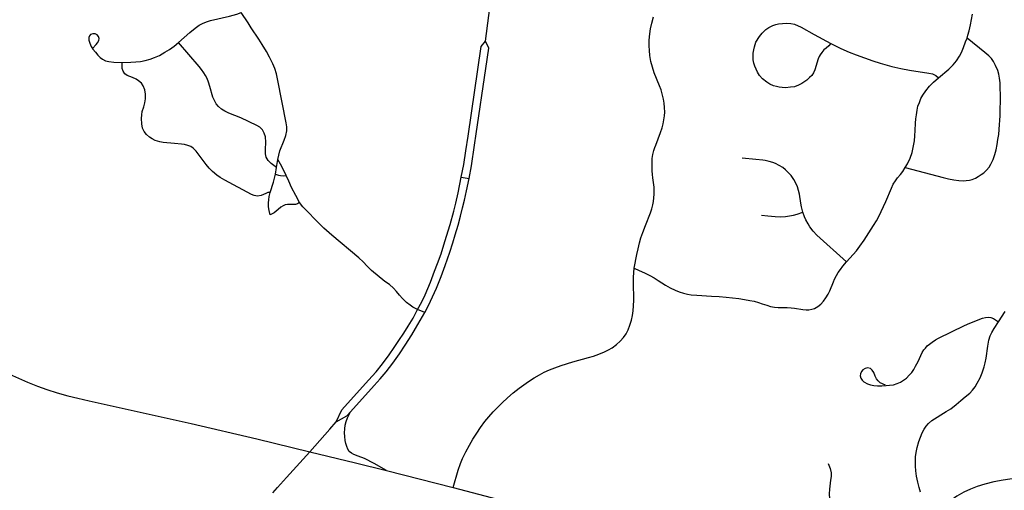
# Model space of a CAD drawing. Extents: x 1410746 to 1533160, y 578873 to 704954.
# Tile 69 of 227: x 1490612 to 1495267, y 620538 to 622763. Entities that reach past the tile are written whole.
import ezdxf

# ---------------------------------------------------------------- set-up
doc = ezdxf.new("R2010")
doc.units = 0
doc.header["$MEASUREMENT"] = 0
doc.layers.add('MC_STREETS', color=254, linetype='CONTINUOUS')

msp = doc.modelspace()

# ---------------------------------------------------------------- linework, layer by layer
at = {"layer": 'MC_STREETS'}
for p, q in [((1491825.65885, 622064.16955), (1491833.070375, 622101.523675)), ((1491820.6323, 622032.5741), (1491825.65885, 622064.16955)), ((1492699.673925, 622018.441325), (1492736.4746, 622012.295225)), ((1492526.74685, 621378.705975), (1492493.041375, 621392.199)), ((1492346.6744, 620631.279925), (1492660.614625, 620550.88135)), ((1492660.614625, 620550.88135), (1492871.00875, 620496.638175))]:
    msp.add_line(p, q, dxfattribs=at)
for points in [[(1492814.760075, 622661.934), (1492846.3368, 622905.4322), (1492859.991225, 623002.57215), (1492872.0956, 623078.72745), (1492882.443375, 623149.3772), (1492891.422525, 623198.58295), (1492906.62655, 623266.42955)], [(1491362.05725, 622655.081625), (1491415.698825, 622702.749175), (1491433.40715, 622717.332525), (1491447.29605, 622727.40195), (1491461.184925, 622736.77695), (1491476.4627, 622745.457525), (1491494.539125, 622752.9699), (1491514.309925, 622759.3464), (1491604.2405, 622779.138075), (1491638.85095, 622788.972475), (1491658.3006, 622797.9255)], [(1491833.070375, 622101.523675), (1491837.5173, 622123.165325), (1491842.557125, 622143.62115), (1491861.53065, 622192.833725), (1491870.128025, 622215.364775), (1491875.167875, 622237.00645), (1491875.464325, 622256.5729), (1491872.20325, 622275.24995), (1491833.070375, 622475.064825), (1491826.251775, 622507.3791), (1491817.95085, 622532.5783), (1491809.353475, 622555.10935), (1491793.344575, 622586.53425), (1491778.5215, 622612.9193), (1491758.6586, 622645.8265), (1491742.056775, 622671.32215), (1491705.535525, 622724.7577), (1491691.334175, 622747.912075), (1491658.3006, 622797.9255)], [(1495090.7953, 622675.46985), (1495094.6918, 622689.84985), (1495100.224375, 622709.804525), (1495106.781, 622738.12725), (1495112.1289, 622764.6499), (1495116.8281, 622789.764275)], [(1493517.55955, 621587.61735), (1493529.799125, 621652.200675), (1493535.788725, 621680.065275), (1493542.819975, 621707.92985), (1493549.069975, 621731.106925), (1493557.924125, 621756.888175), (1493570.424125, 621790.74235), (1493593.601225, 621849.856925), (1493600.111625, 621869.388175), (1493605.05955, 621888.138175), (1493608.444975, 621904.0236), (1493610.5283, 621920.169425), (1493611.569975, 621937.877775), (1493611.569975, 621955.846525), (1493610.788725, 621971.99235), (1493608.444975, 621993.606925), (1493605.580375, 622014.9611), (1493603.236625, 622031.36735), (1493602.194975, 622048.034025), (1493601.413725, 622067.825675), (1493601.413725, 622086.315275), (1493602.7158, 622106.36735), (1493605.8408, 622125.8986), (1493609.74705, 622143.86735), (1493614.43455, 622158.7111), (1493618.601225, 622170.169425), (1493641.257475, 622229.544425), (1493648.549125, 622252.200675), (1493653.49705, 622270.169425), (1493657.4033, 622289.440275), (1493660.5283, 622309.231925), (1493661.569975, 622326.419425), (1493660.788725, 622347.7736), (1493658.705375, 622368.0861), (1493655.8408, 622386.8361), (1493649.851225, 622411.8361), (1493643.861625, 622431.888175), (1493636.569975, 622451.159025), (1493611.830375, 622512.61735), (1493603.063025, 622538.745825), (1493596.118575, 622566.176375), (1493591.6047, 622593.606925), (1493588.8269, 622616.870825), (1493588.269025, 622639.08235), (1493588.491475, 622666.03735), (1493590.449475, 622695.51005), (1493593.71915, 622719.8581), (1493599.5908, 622747.07915), (1493607.5769, 622776.245825)], [(1494080.0968, 622572.695675), (1494079.483925, 622585.0936), (1494079.576775, 622605.129325), (1494081.838575, 622620.752325), (1494085.1985, 622634.897975), (1494092.63975, 622656.61775), (1494108.622975, 622683.642625), (1494121.307675, 622699.79975), (1494139.646225, 622717.308575), (1494153.615025, 622726.884325), (1494172.3394, 622734.91385), (1494187.07755, 622740.46765), (1494199.79865, 622743.508975), (1494217.570275, 622745.727475), (1494237.0161, 622747.1858), (1494257.814275, 622745.704825), (1494274.337875, 622741.3889), (1494305.595675, 622727.3256), (1494368.277, 622693.0035), (1494446.366625, 622649.959375)], [(1490956.3324, 622627.11015), (1490973.29055, 622645.8402), (1490980.367875, 622653.7039), (1490986.65885, 622665.23735), (1490987.70735, 622674.411675), (1490985.348225, 622683.323875), (1490977.74665, 622692.236075), (1490968.3102, 622695.9058), (1490957.301025, 622695.9058), (1490946.816075, 622693.546675), (1490941.311475, 622686.9936), (1490938.428125, 622678.343525), (1490938.93235, 622666.44525), (1490943.03375, 622651.953575), (1490949.86945, 622636.915025), (1490957.798875, 622623.7905), (1490969.88295, 622609.1429), (1490981.15425, 622595.7746), (1490992.6877, 622585.02755), (1491002.9105, 622576.6396), (1491018.226425, 622569.37835), (1491033.8699, 622565.287475), (1491057.041475, 622562.662225), (1491095.90715, 622561.082525)], [(1491095.90715, 622561.082525), (1491136.879375, 622562.124175), (1491161.53215, 622563.513075), (1491182.3655, 622565.5964), (1491204.5877, 622569.763075), (1491228.54605, 622576.707525), (1491249.379375, 622584.3464), (1491272.29605, 622593.7214), (1491298.684925, 622608.999175), (1491319.8655, 622622.193625), (1491341.7405, 622638.16585), (1491362.05725, 622655.081625)], [(1491825.65885, 622064.16955), (1491801.4627, 622083.30475), (1491786.879375, 622097.193625), (1491777.504375, 622113.513075), (1491774.03215, 622129.4853), (1491773.3377, 622149.9714), (1491776.1155, 622183.65195), (1491774.379375, 622209.3464), (1491768.4766, 622227.05475), (1491759.1016, 622242.332525), (1491747.643275, 622254.4853), (1491733.059925, 622263.513075), (1491657.7127, 622298.582525), (1491601.4627, 622321.8464), (1491582.018275, 622330.874175), (1491566.7405, 622340.5964), (1491551.1155, 622353.443625), (1491540.698825, 622365.943625), (1491532.7127, 622380.52695), (1491525.768275, 622397.54085), (1491511.53215, 622446.8464), (1491504.934925, 622468.02695), (1491497.9905, 622485.04085), (1491490.698825, 622498.92975), (1491482.7127, 622512.4714), (1491471.948825, 622527.749175), (1491460.8377, 622541.638075), (1491362.05725, 622655.081625)], [(1492699.673925, 622018.441325), (1492711.0329, 622078.613825), (1492721.176275, 622143.083325), (1492731.519025, 622212.294375), (1492792.97735, 622636.94715), (1492814.760075, 622661.934)], [(1492736.4746, 622012.295225), (1492747.144025, 622071.669375), (1492762.207375, 622170.002575), (1492770.22965, 622222.677675), (1492815.199575, 622532.08605), (1492829.435675, 622627.919375), (1492814.760075, 622661.934)], [(1494445.648075, 622649.154375), (1494436.4993, 622638.90485), (1494424.493075, 622628.928175), (1494414.201775, 622620.376675), (1494403.842875, 622608.18345), (1494396.3173, 622597.03025), (1494391.3852, 622589.107375), (1494386.398675, 622578.271125), (1494371.05815, 622525.367675), (1494364.0411, 622511.290275), (1494356.227475, 622499.77815), (1494346.465025, 622489.3953), (1494332.434875, 622476.541975), (1494308.784975, 622460.95375), (1494294.2942, 622453.573525), (1494274.176775, 622446.2986), (1494255.27295, 622443.736925), (1494232.43705, 622441.61325), (1494216.400975, 622441.91245), (1494202.923975, 622443.62145), (1494189.7557, 622446.781875), (1494174.919775, 622451.066325), (1494158.4503, 622458.295625), (1494143.42115, 622467.3199), (1494123.7322, 622482.9885), (1494109.67645, 622498.916275), (1494099.2713, 622514.412), (1494087.148625, 622543.418825), (1494082.9124, 622557.7062), (1494080.0968, 622572.695675)], [(1494446.366625, 622649.959375), (1494493.41945, 622627.642075), (1494533.90035, 622610.128325), (1494566.578425, 622596.7678), (1494605.319725, 622582.514975), (1494644.55585, 622568.278875), (1494680.319725, 622557.514975), (1494734.970425, 622541.86745), (1494777.889175, 622532.16775), (1494818.16695, 622524.18165), (1494909.37565, 622510.380325), (1494927.10005, 622506.759425), (1494942.91795, 622499.429175), (1494956.141375, 622488.25935)], [(1494798.665225, 622063.4575), (1494977.90525, 622017.36405), (1495003.4261, 622011.11405), (1495027.64485, 622006.166125), (1495051.34275, 622003.041125), (1495071.65525, 622001.478625), (1495086.10005, 622002.23095), (1495101.321025, 622004.24125), (1495115.393275, 622008.2619), (1495129.7527, 622014.005675), (1495143.824925, 622022.04695), (1495156.748425, 622030.375425), (1495169.097525, 622039.56545), (1495181.9096, 622052.04335), (1495194.4115, 622065.917475), (1495203.56015, 622080.346225), (1495213.89895, 622101.310975), (1495222.2274, 622125.722), (1495228.258375, 622148.1227), (1495232.5662, 622173.108125), (1495236.29965, 622196.657575), (1495240.0331, 622219.91985), (1495242.904975, 622243.4693), (1495244.340925, 622267.880325), (1495245.776875, 622287.12195), (1495246.35125, 622310.09705), (1495248.074375, 622407.16675), (1495247.787175, 622439.90625), (1495246.35125, 622464.89165), (1495244.6281, 622486.717975), (1495241.18185, 622504.81085), (1495235.725275, 622523.190925), (1495225.46365, 622547.2726), (1495215.334875, 622565.12045), (1495205.570475, 622578.9055), (1495194.082925, 622592.116175), (1495175.128475, 622608.7731), (1495090.7953, 622675.46985)], [(1494956.141375, 622488.25935), (1495003.93085, 622529.04275), (1495024.764175, 622549.18165), (1495040.25235, 622567.8981), (1495054.7602, 622591.307825), (1495063.79365, 622607.898025), (1495073.800175, 622631.39175), (1495083.86775, 622658.16335), (1495090.7953, 622675.46985)], [(1491796.72995, 621946.754275), (1491785.49, 621945.53535), (1491775.386475, 621941.865675), (1491753.81435, 621931.37645), (1491736.106, 621928.7723), (1491719.69975, 621931.636875), (1491708.241425, 621936.06395), (1491581.3413, 622004.327675), (1491560.348, 622016.36795), (1491544.2943, 622028.0995), (1491524.227175, 622044.77065), (1491508.173475, 622061.4418), (1491493.663425, 622078.7304), (1491446.227725, 622141.12665), (1491432.1395, 622155.234875), (1491421.11305, 622163.0123), (1491406.911725, 622168.56935), (1491391.475475, 622172.582775), (1491377.274125, 622174.435125), (1491343.6231, 622177.21365), (1491289.59625, 622182.15325), (1491273.851275, 622185.2405), (1491253.1667, 622192.032425), (1491238.3479, 622199.1331), (1491225.690175, 622208.39485), (1491211.180125, 622220.74385), (1491200.9922, 622234.32775), (1491193.274075, 622250.38145), (1491189.26065, 622270.7573), (1491187.11405, 622295.7264), (1491188.6432, 622313.0526), (1491191.73045, 622328.48885), (1491198.831125, 622350.408325), (1491204.07945, 622370.166725), (1491207.1667, 622388.381475), (1491207.1667, 622411.227125), (1491204.07945, 622432.220425), (1491195.743875, 622450.126475), (1491187.717025, 622462.475475), (1491174.44185, 622474.515725), (1491163.0136, 622482.30505), (1491145.3318, 622489.992775), (1491119.962275, 622499.474325), (1491108.686925, 622507.418325), (1491100.486675, 622519.46245), (1491096.948825, 622532.263075), (1491095.90715, 622561.082525)], [(1494798.665225, 622063.4575), (1494809.415675, 622081.686975), (1494821.39485, 622107.728625), (1494830.521225, 622135.0862), (1494838.011625, 622166.041225), (1494841.4122, 622190.745625), (1494844.348425, 622214.565525), (1494845.997725, 622239.3051), (1494847.213025, 622273.159275), (1494848.775525, 622294.513425), (1494850.85885, 622313.61065), (1494854.504675, 622335.659275), (1494858.410925, 622353.628025), (1494865.181775, 622371.857175), (1494872.73385, 622389.825925), (1494881.848425, 622407.013425), (1494895.2503, 622426.6122), (1494912.6114, 622448.139975), (1494932.403075, 622468.278875), (1494956.141375, 622488.25935)], [(1491872.499725, 622026.518975), (1491851.747425, 622069.2094), (1491833.070375, 622101.523675)], [(1494314.6554, 621852.8513), (1494307.8373, 621878.20445), (1494304.191475, 621896.1732), (1494297.867375, 621937.692425), (1494294.035225, 621955.5482), (1494289.0873, 621972.475275), (1494281.795625, 621989.662775), (1494271.378975, 622007.3711), (1494258.358125, 622025.8607), (1494245.076875, 622041.225275), (1494232.05605, 622052.944025), (1494219.035225, 622063.6211), (1494202.36855, 622074.037775), (1494185.05055, 622083.0394), (1494171.95805, 622087.651525), (1494155.741175, 622092.858775), (1494135.953625, 622097.322125), (1494125.539125, 622098.9587), (1494091.27025, 622102.697175), (1494027.343975, 622108.523775)], [(1494521.10325, 621617.841925), (1494552.603875, 621653.138775), (1494567.61175, 621670.85005), (1494583.9312, 621692.030625), (1494603.722875, 621720.155625), (1494648.86175, 621789.252825), (1494662.75065, 621811.47505), (1494673.86175, 621833.002825), (1494706.50065, 621903.48895), (1494732.8311, 621967.0652), (1494741.717525, 621984.838075), (1494752.0071, 622001.4417), (1494761.759425, 622015.0203), (1494775.821925, 622030.905725), (1494787.01985, 622045.749475), (1494798.665225, 622063.4575)], [(1491796.72995, 621946.754275), (1491811.725175, 621995.094075), (1491820.6323, 622032.5741)], [(1491820.6323, 622032.5741), (1491834.84915, 622028.001275), (1491845.5257, 622025.78935), (1491859.15895, 622025.036675), (1491872.499725, 622026.518975)], [(1491933.99375, 621898.39035), (1491917.095225, 621932.280925), (1491897.436475, 621970.21165), (1491884.326525, 621999.979775), (1491872.499725, 622026.518975)], [(1492493.041375, 621392.199), (1492512.7666, 621429.2908), (1492529.1432, 621462.136525), (1492553.741225, 621521.669375), (1492573.5329, 621573.752725), (1492587.4218, 621610.21105), (1492603.741225, 621656.738825), (1492622.491225, 621713.683275), (1492647.491225, 621794.58605), (1492664.505125, 621857.7805), (1492674.22735, 621895.627725), (1492685.54525, 621944.81775), (1492699.673925, 622018.441325)], [(1492526.74685, 621378.705975), (1492545.060675, 621411.94715), (1492564.073425, 621452.7522), (1492581.866225, 621494.238825), (1492603.741225, 621548.4055), (1492622.83845, 621600.488825), (1492645.755125, 621664.0305), (1492659.644025, 621708.127725), (1492671.10235, 621745.627725), (1492684.2968, 621791.46105), (1492695.755125, 621834.5166), (1492705.824575, 621873.4055), (1492714.540275, 621909.015375), (1492724.9498, 621954.2504), (1492736.4746, 622012.295225)], [(1491933.99375, 621898.39035), (1491925.313175, 621892.241625), (1491916.3567, 621889.526725), (1491905.20475, 621889.025525), (1491890.6811, 621889.62255), (1491878.117975, 621889.62255), (1491867.761875, 621887.415525), (1491857.4058, 621883.171225), (1491846.3706, 621875.871025), (1491833.29815, 621866.02425), (1491814.24075, 621850.418575), (1491795.959, 621839.968175), (1491790.685375, 621860.761325), (1491788.1388, 621878.587375), (1491788.008275, 621897.8548), (1491789.491425, 621911.5848), (1491791.86225, 621927.20445), (1491796.72995, 621946.754275)], [(1492493.041375, 621392.199), (1492470.741425, 621403.960375), (1492457.4577, 621412.94105), (1492440.721175, 621426.38515), (1492421.9133, 621445.5547), (1492408.2604, 621460.382125), (1492393.7015, 621477.3834), (1492378.510525, 621494.382825), (1492359.70265, 621510.297175), (1492338.36295, 621525.48815), (1492275.067225, 621576.486425), (1492254.089225, 621597.102725), (1492235.69065, 621617.523325), (1492215.07405, 621637.01555), (1492087.4113, 621743.8787), (1492049.734475, 621777.22425), (1492017.1824, 621809.77635), (1491967.667525, 621861.0306), (1491950.269775, 621878.8591), (1491933.99375, 621898.39035)], [(1494119.577075, 621839.168875), (1494148.807725, 621835.4373), (1494183.8231, 621832.504075), (1494208.7202, 621831.705725), (1494231.731575, 621832.949575), (1494250.900125, 621834.987275), (1494269.669225, 621838.54695), (1494287.912475, 621843.937), (1494314.6554, 621852.8513)], [(1494521.10325, 621617.841925), (1494381.014375, 621744.350275), (1494363.30605, 621763.100275), (1494347.68105, 621783.6732), (1494338.72785, 621798.107925), (1494328.600675, 621816.70545), (1494321.91125, 621831.498425), (1494314.6554, 621852.8513)], [(1492660.614625, 620550.88135), (1492684.147175, 620633.666225), (1492695.32035, 620664.808425), (1492705.70275, 620688.434675), (1492721.32775, 620718.99025), (1492738.688875, 620751.629125), (1492754.6611, 620779.4069), (1492772.369425, 620807.879125), (1492790.424975, 620834.268025), (1492811.258325, 620862.393025), (1492829.05075, 620884.91295), (1492850.1472, 620909.268025), (1492871.674975, 620931.49025), (1492892.508325, 620951.629125), (1492918.20275, 620975.58745), (1492944.938875, 620998.85135), (1492973.063875, 621020.379125), (1492994.626775, 621036.4118), (1493017.1611, 621051.97635), (1493043.8972, 621069.684675), (1493068.8972, 621084.268025), (1493091.46665, 621096.073575), (1493117.1611, 621107.879125), (1493141.119425, 621117.60135), (1493171.32775, 621127.323575), (1493226.975875, 621144.736125), (1493301.188875, 621165.518025), (1493324.45275, 621172.809675), (1493349.10555, 621181.49025), (1493376.5361, 621192.60135), (1493395.2861, 621201.629125), (1493412.994425, 621212.0458), (1493432.974725, 621227.3601), (1493451.188875, 621243.2958), (1493466.119425, 621260.6569), (1493478.96665, 621277.6708), (1493488.688875, 621297.11525), (1493496.674975, 621318.643025), (1493503.96665, 621341.559675), (1493509.174975, 621364.823575), (1493512.299975, 621387.0458), (1493514.0361, 621410.6569), (1493514.73055, 621436.35135), (1493513.524775, 621521.61915), (1493513.392875, 621543.606925), (1493515.1558, 621568.452025), (1493517.55955, 621587.61735)], [(1493517.55955, 621587.61735), (1493540.973975, 621576.881875), (1493564.940475, 621565.870225), (1493590.973975, 621553.183975), (1493611.026075, 621541.725625), (1493631.07815, 621529.746475), (1493665.45315, 621507.871475), (1493687.180525, 621495.693775), (1493711.026075, 621484.433975), (1493730.036475, 621476.621475), (1493749.567725, 621469.850625), (1493769.098975, 621464.902725), (1493786.026075, 621461.777725), (1493812.3324, 621459.7875), (1493882.901075, 621456.569375), (1493918.144125, 621454.31245), (1493951.47745, 621451.18745), (1493981.6858, 621448.06245), (1494011.199675, 621444.590225), (1494038.283025, 621440.42355), (1494063.630225, 621435.90965), (1494083.4219, 621431.743), (1494104.255225, 621425.840225), (1494121.963575, 621419.93745), (1494143.38385, 621413.071475), (1494161.005175, 621407.474125), (1494179.663025, 621403.74255), (1494197.698975, 621402.706), (1494239.7828, 621401.876775), (1494259.13865, 621400.785675), (1494274.76365, 621398.962775), (1494314.8678, 621392.191925), (1494329.755175, 621390.88935), (1494342.608375, 621390.88935)], [(1494342.608375, 621390.88935), (1494356.083475, 621393.7917), (1494369.144, 621398.1452), (1494384.4849, 621406.437575), (1494398.78925, 621417.6323), (1494412.264375, 621432.143975), (1494423.2518, 621447.484875), (1494433.7591, 621465.7344), (1494441.495025, 621480.6544), (1494458.494425, 621523.5675), (1494464.2991, 621536.628), (1494472.591475, 621552.79815), (1494481.298475, 621567.724425), (1494491.87125, 621582.2361), (1494504.0021, 621597.519925), (1494521.10325, 621617.841925)], [(1492108.783625, 620861.294575), (1492135.232725, 620919.0017), (1492260.685675, 621058.127725), (1492296.449575, 621098.4055), (1492327.005125, 621136.59995), (1492357.9079, 621177.919375), (1492382.6284, 621213.14195), (1492404.7829, 621245.627725), (1492428.0468, 621281.3916), (1492448.70045, 621314.639775), (1492471.449575, 621351.877725), (1492493.041375, 621392.199)], [(1492176.073925, 620908.9422), (1492288.116225, 621033.82215), (1492316.076025, 621065.457275), (1492344.438525, 621097.64185), (1492375.321, 621138.59485), (1492407.560675, 621183.82215), (1492434.644025, 621224.09995), (1492465.894025, 621273.752725), (1492483.60235, 621302.919375), (1492505.824575, 621341.46105), (1492526.74685, 621378.705975)], [(1494707.5492, 621033.805), (1494724.6298, 621034.688475), (1494742.2994, 621037.044425), (1494759.6745, 621042.639775), (1494775.577125, 621049.413125), (1494790.0073, 621058.247925), (1494803.553975, 621068.555175), (1494816.217175, 621081.512875), (1494829.469375, 621095.64855), (1494839.18765, 621109.489725), (1494847.43345, 621124.803375), (1494859.507675, 621147.47935), (1494878.944225, 621189.297375), (1494886.30655, 621201.3716), (1494893.3744, 621210.5009), (1494902.503675, 621220.51365), (1494912.630475, 621229.230525), (1494925.47415, 621239.066725), (1494940.85745, 621248.74165), (1494955.80695, 621256.736325), (1495079.199575, 621317.107425), (1495104.2315, 621328.00365), (1495164.0136, 621351.268625), (1495178.443775, 621354.50805), (1495191.106975, 621355.980525), (1495202.8867, 621354.50805), (1495215.8444, 621349.501675), (1495239.69835, 621334.777)], [(1495239.69835, 621334.777), (1495270.5906, 621383.532925)], [(1494870.247925, 620529.260375), (1494863.569375, 620551.41485), (1494857.391475, 620576.57215), (1494851.734625, 620604.85635), (1494848.2916, 620630.060675), (1494846.468675, 620652.1961), (1494846.208275, 620673.55025), (1494846.989525, 620695.42525), (1494849.333275, 620716.2586), (1494854.281175, 620740.216925), (1494862.3541, 620767.8211), (1494869.906175, 620788.394), (1494878.499925, 620809.48775), (1494887.093675, 620826.41485), (1494896.5555, 620841.6058), (1494908.708275, 620854.192625), (1494924.7673, 620867.21345), (1494992.562425, 620909.748175), (1495013.742925, 620923.813275), (1495039.437425, 620943.86275), (1495061.57285, 620962.091925), (1495081.88535, 620979.192625), (1495103.239525, 620997.5086), (1495116.26035, 621010.78985), (1495128.239525, 621026.67525), (1495138.656175, 621044.904425), (1495152.22095, 621070.310225), (1495162.614525, 621092.8211), (1495172.0349, 621121.6733), (1495176.677025, 621140.47735), (1495180.626675, 621163.177), (1495188.656175, 621218.77595), (1495193.4305, 621247.8558), (1495200.374925, 621268.68915), (1495207.7534, 621284.31415), (1495218.6041, 621303.367975), (1495239.69835, 621334.777)], [(1489902.356525, 621298.428175), (1490045.859475, 621280.8789), (1490089.25595, 621272.798175), (1490146.718875, 621257.534575), (1490183.531075, 621245.862425), (1490222.438275, 621232.39455), (1490344.1013, 621183.301125), (1490577.7475, 621080.90435), (1490648.481675, 621049.915875), (1490696.745575, 621030.1242), (1490740.495575, 621014.846425), (1490788.75945, 620998.8742), (1490839.654125, 620984.5361), (1490887.370575, 620973.179775), (1490939.8895, 620961.399475), (1491422.05945, 620854.09805), (1491732.833075, 620780.655775), (1491983.0588, 620719.302925)], [(1494704.6381, 621035.2539), (1494680.31005, 621046.7414), (1494670.148575, 621055.597475), (1494662.19725, 621065.61025), (1494655.4239, 621077.389975), (1494649.156675, 621094.260625), (1494642.466225, 621106.2503), (1494633.336925, 621113.31815), (1494620.084725, 621116.263075), (1494608.5995, 621113.61265), (1494598.586725, 621107.722775), (1494591.2244, 621099.182475), (1494586.5125, 621089.1697), (1494585.04005, 621079.451425), (1494587.690475, 621067.3772)], [(1494587.690475, 621067.3772), (1494594.463825, 621058.247925), (1494603.298625, 621050.002125), (1494619.20125, 621041.461825), (1494634.5149, 621036.160925), (1494649.82855, 621033.5105), (1494667.498125, 621032.038025), (1494687.523675, 621032.332525), (1494707.5492, 621033.805)], [(1492108.783625, 620861.294575), (1492159.058775, 620890.585325), (1492176.073925, 620908.9422)], [(1492346.6744, 620631.279925), (1492287.806925, 620664.347075), (1492242.559275, 620688.173125), (1492212.29015, 620699.374925), (1492190.9726, 620707.19025), (1492179.824625, 620713.092125), (1492169.92705, 620721.6636), (1492162.80305, 620731.9979), (1492157.74725, 620744.35015), (1492153.812675, 620758.55835), (1492150.533875, 620773.203725), (1492148.348, 620792.002275), (1492147.47365, 620809.2707), (1492148.566575, 620828.506425), (1492150.97105, 620845.55625), (1492155.3428, 620863.48045), (1492161.026075, 620880.748875), (1492176.073925, 620908.9422)], [(1491983.0588, 620719.302925), (1492078.4502, 620826.47935), (1492108.783625, 620861.294575)], [(1491808.5049, 620526.48655), (1491830.2063, 620551.22615), (1491873.17505, 620598.535175), (1491983.0588, 620719.302925)], [(1491983.0588, 620719.302925), (1492199.494425, 620667.81515), (1492346.6744, 620631.279925)], [(1494434.74475, 620663.95185), (1494443.670575, 620641.4024), (1494447.428825, 620620.732075), (1494447.81695, 620603.37035), (1494445.298825, 620585.539075), (1494440.17805, 620543.648125), (1494438.789175, 620520.73145), (1494440.17805, 620497.8148), (1494442.6086, 620481.49535), (1494447.81695, 620466.217575), (1494459.275275, 620441.5648), (1494491.848875, 620379.50455), (1494506.844725, 620358.578675), (1494520.7336, 620342.259225), (1494539.4836, 620324.5509), (1494561.705825, 620306.842575), (1494592.639825, 620284.78535), (1494637.05305, 620256.842575), (1494679.414175, 620233.578675), (1494715.525275, 620215.523125), (1494743.526125, 620204.272775), (1494776.0754, 620193.4884), (1494814.4836, 620183.9259)], [(1495355.655725, 620599.3017), (1495261.6386, 620585.7288), (1495216.84695, 620577.395475), (1495174.1386, 620566.9788), (1495138.72195, 620556.214925), (1495106.7775, 620543.3677), (1495075.545925, 620528.464675), (1495042.7585, 620509.4399), (1495013.20935, 620489.20075), (1494981.636275, 620464.1042), (1494939.416375, 620425.31215), (1494922.055275, 620407.2566)]]:
    msp.add_lwpolyline(points, dxfattribs=at)

doc.saveas('drawing.dxf')
